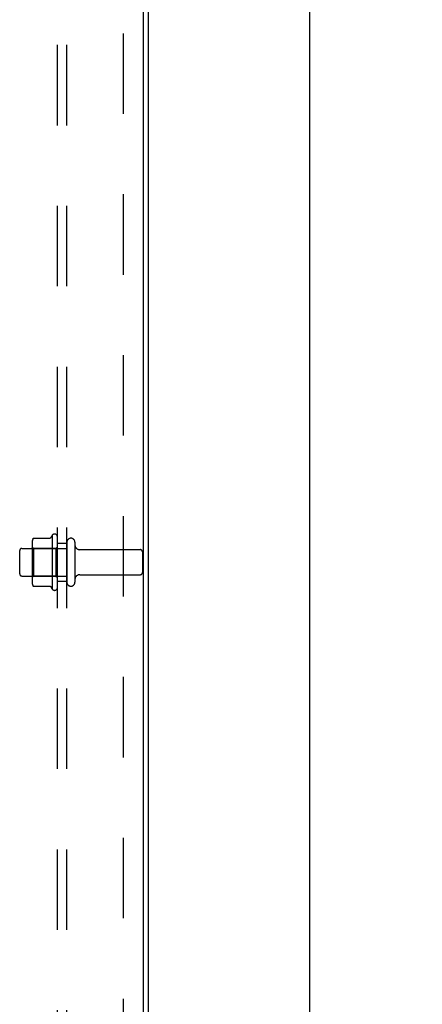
# Model space of a CAD drawing. Header units: inches. Extents: x 0 to 193, y 0 to 125.
# Tile 59 of 99: x 119.26 to 124.59, y 57.13 to 70.15. Entities that reach past the tile are written whole.
import ezdxf

# ---------------------------------------------------------------- set-up
doc = ezdxf.new("R2010")
doc.units = ezdxf.units.IN
doc.header["$LTSCALE"] = 10.63801
doc.header["$MEASUREMENT"] = 0
doc.linetypes.add('HIDDEN', pattern=[0.2, 0.1, -0.1])
doc.layers.get('0').update_dxf_attribs({"linetype": 'CONTINUOUS'})
for name, color, linetype in [('DEFAULT_2', 8, 'HIDDEN'), ('DIMENSIONS', 7, 'CONTINUOUS'), ('EXD_ENCLOSURE_SUBPANEL', 7, 'CONTINUOUS')]:
    doc.layers.add(name, color=color, linetype=linetype)
doc.styles.get("Standard").update_dxf_attribs({"font": 'arial.ttf'})
doc.dimstyles.new('DIMSTYLE_1', dxfattribs={"dimtxt": 0.853316, "dimasz": 1.137755, "dimexe": 0.09, "dimexo": 0.07, "dimgap": 0.0375, "dimtad": 0, "dimtih": 1, "dimtoh": 1, "dimzin": 4, "dimdsep": 46, "dimtxsty": 'Standard', "dimblk": '_FILLED', "dimblk1": '_FILLED', "dimblk2": '_FILLED', "dimcen": 0.09, "dimazin": 1, "dimtfac": 1, "dimtdec": 3, "dimtofl": 0, "dimtmove": 0, "dimatfit": 3, "dimldrblk": '_FILLED', "dimfxl": 0, "dimtolj": 1, "dimtzin": 4, "dimarcsym": 0})

# ---------------------------------------------------------------- blocks, each defined once
blk = doc.blocks.new('_FILLED')
at = {"color": 0, "linetype": 'ByBlock'}
blk.add_solid([(0, 0), (-1, 0.2), (-1, -0.2)], dxfattribs=at)
blk = doc.blocks.new('*D1')
at = {"layer": 'DIMENSIONS', "color": 2, "linetype": 'Continuous'}
for p, q in [((121.635, 80.23), (124.124, 80.23)), ((123.1, 80.23), (123.1, 45.083)), ((123.1, 8.23), (123.1, 43.376)), ((121.635, 8.23), (124.124, 8.23))]:
    blk.add_line(p, q, dxfattribs=at)
at = {"layer": 'DIMENSIONS', "color": 2, "linetype": 'Continuous', "xscale": 1.137755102, "yscale": 1.137755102, "zscale": 1.137755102}
for p, rotation in [((123.1, 80.23), 90), ((123.1, 8.23), 270)]:
    blk.add_blockref('_FILLED', p, dxfattribs=dict(at, rotation=rotation))
at = {"layer": 'DIMENSIONS', "color": 2, "linetype": 'Continuous', "insert": (123.1, 44.656), "char_height": 0.8533, "width": 2.98185, "attachment_point": 2, "line_spacing_factor": 0.9}
blk.add_mtext('72.00', dxfattribs=at)

msp = doc.modelspace()

# ---------------------------------------------------------------- linework, layer by layer
at = {"color": 3, "linetype": 'Continuous'}
for p, q in [((120.9, 45.873), (120.9, 80.087)), ((120.963, 80.094), (120.963, 45.866))]:
    msp.add_line(p, q, dxfattribs=at)
at = {"layer": 'DEFAULT_2', "color": 8, "linetype": 'HIDDEN'}
for p, q in [((119.448, 63.299), (119.667, 63.299)), ((119.693, 63.336), (119.693, 62.624)), ((119.763, 62.646), (119.763, 63.314)), ((119.293, 63.163), (119.888, 63.163)), ((119.427, 63.235), (119.427, 62.724)), ((119.447, 63.163), (119.427, 63.183)), ((119.447, 63.163), (119.447, 62.796)), ((119.743, 63.163), (119.447, 63.163)), ((119.743, 63.163), (119.763, 63.183)), ((119.743, 63.163), (119.743, 62.796)), ((119.888, 63.244), (119.888, 62.715)), ((119.994, 63.244), (119.994, 62.715)), ((119.263, 63.133), (119.263, 62.827)), ((120.057, 63.146), (120.858, 63.146)), ((120.888, 63.116), (120.888, 62.844)), ((119.293, 62.797), (119.888, 62.797)), ((119.447, 62.796), (119.427, 62.776)), ((119.743, 62.796), (119.447, 62.796)), ((119.743, 62.796), (119.763, 62.776)), ((120.057, 62.814), (120.858, 62.814)), ((119.448, 62.661), (119.667, 62.661))]:
    msp.add_line(p, q, dxfattribs=at)
for points in [[(119.439, 63.293), (119.44, 63.294), (119.441, 63.296), (119.442, 63.297), (119.444, 63.298), (119.445, 63.298), (119.447, 63.299), (119.448, 63.299)], [(119.676, 63.304), (119.675, 63.304), (119.675, 63.303), (119.675, 63.303), (119.675, 63.303), (119.675, 63.303), (119.674, 63.302), (119.674, 63.302), (119.674, 63.302), (119.674, 63.301), (119.673, 63.301), (119.673, 63.301), (119.672, 63.3), (119.672, 63.3), (119.671, 63.3), (119.67, 63.299), (119.669, 63.299), (119.668, 63.299), (119.667, 63.299)], [(119.439, 62.667), (119.44, 62.665), (119.441, 62.664), (119.442, 62.663), (119.444, 62.662), (119.445, 62.661), (119.447, 62.661), (119.448, 62.661)], [(119.667, 62.661), (119.668, 62.661), (119.669, 62.661), (119.67, 62.66), (119.671, 62.66), (119.672, 62.66), (119.672, 62.659), (119.673, 62.659), (119.673, 62.659), (119.674, 62.658), (119.674, 62.658), (119.674, 62.658), (119.674, 62.657), (119.675, 62.657), (119.675, 62.657), (119.675, 62.656), (119.675, 62.656), (119.675, 62.656), (119.676, 62.656)]]:
    msp.add_lwpolyline(points, dxfattribs=at)
for centre, radius, start, end in [((119.568, 63.235), 0.141, 156.05, 180), ((120.293, 62.98), 0.698, 149.3369, 152.3186), ((119.725, 63.314), 0.0384, 0, 145.5503), ((119.941, 63.244), 0.053, 0, 180), ((119.293, 63.133), 0.03, 90, 180), ((120.057, 63.208), 0.0625, 180, 270), ((120.858, 63.116), 0.03, 0, 90), ((119.293, 62.827), 0.03, 180, 270), ((120.057, 62.751), 0.0625, 90, 180), ((120.858, 62.844), 0.03, 270, 360), ((119.568, 62.724), 0.141, 180, 203.95), ((120.293, 62.98), 0.698, 207.6814, 210.6631), ((119.725, 62.646), 0.0384, 214.4497, 360), ((119.941, 62.715), 0.053, 180, 360)]:
    msp.add_arc(centre, radius, start, end, dxfattribs=at)
at = {"layer": 'EXD_ENCLOSURE_SUBPANEL', "color": 8, "linetype": 'HIDDEN'}
for p, q in [((119.763, 47.48), (119.763, 78.48)), ((119.888, 47.48), (119.888, 78.48)), ((120.638, 49.761), (120.638, 76.199)), ((119.763, 63.23), (119.888, 63.23)), ((119.763, 62.73), (119.888, 62.73))]:
    msp.add_line(p, q, dxfattribs=at)

# ---------------------------------------------------------------- dimensions: what is measured, and where the dimension line sits
at = {"layer": 'DIMENSIONS', "color": 2, "linetype": 'Continuous'}
dim = msp.add_linear_dim(base=(123.1, 8.23), p1=(121.565, 80.23), p2=(121.565, 8.23), angle=270, dimstyle='DIMSTYLE_1', dxfattribs=at)
dim.commit()
dim.dimension.update_dxf_attribs({"geometry": '*D1', "text_midpoint": (123.1, 44.225), "dimtype": 160})

doc.saveas('drawing.dxf')
